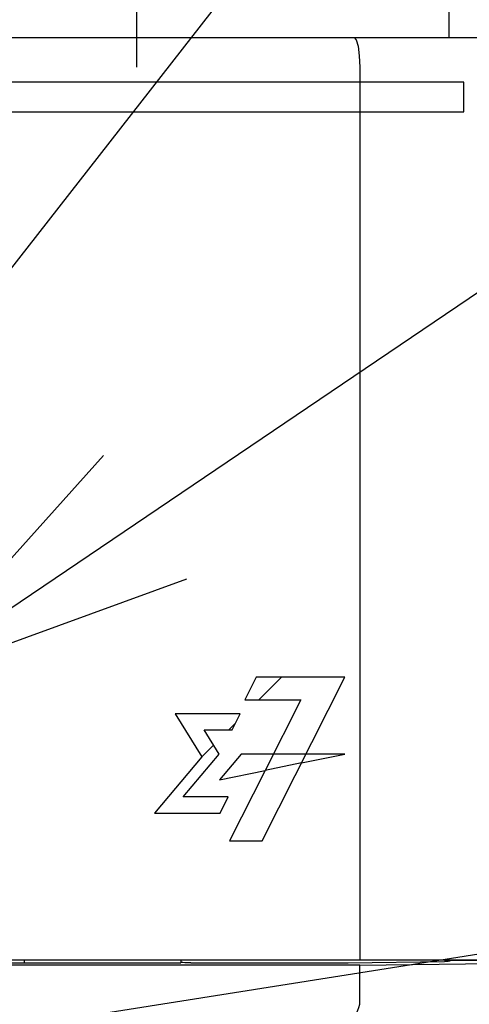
# Model space of a CAD drawing. Extents: x 147 to 2026, y 157 to 1386.
# Tile 21 of 30: x 1283 to 1298, y 984 to 1017. Entities that reach past the tile are written whole.
import ezdxf

# ---------------------------------------------------------------- set-up
doc = ezdxf.new("R2010")
doc.units = 0
doc.header["$LTSCALE"] = 115.5
doc.linetypes.add('CENTER', pattern=[0.6, 0.375, -0.075, 0.075, -0.075])
for name, color, linetype in [('ALL_AXIS', 7, 'CONTINUOUS'), ('ALL_CURVE', 7, 'CONTINUOUS'), ('ALL_FEATURES', 7, 'CONTINUOUS'), ('ALL_NOTE', 7, 'CONTINUOUS')]:
    doc.layers.add(name, color=color, linetype=linetype)

msp = doc.modelspace()

# ---------------------------------------------------------------- linework, layer by layer
at = {"layer": 'ALL_AXIS', "color": 7, "linetype": 'CENTER'}
msp.add_line((1286.5, 1028.5), (1286.5, 1015), dxfattribs=at)
at = {"layer": 'ALL_CURVE', "color": 4, "linetype": 'CONTINUOUS'}
for p, q in [((1297.5, 1014.5), (1260.5, 1014.5)), ((1297.5, 1013.5), (1297.5, 1014.5)), ((1278.5, 1013.5), (1297.5, 1013.5)), ((1290.514, 994.5), (1290.133, 993.74)), ((1293.5, 994.5), (1290.514, 994.5)), ((1290.723, 989), (1293.5, 994.5)), ((1290.133, 993.74), (1292.023, 993.74)), ((1292.023, 993.74), (1290.822, 991.364)), ((1289.984, 993.272), (1287.792, 993.272)), ((1287.792, 993.272), (1288.688, 991.819)), ((1289.707, 992.725), (1289.984, 993.272)), ((1288.776, 992.725), (1289.707, 992.725)), ((1289.275, 991.916), (1288.776, 992.725)), ((1288.069, 990.483), (1289.275, 991.916)), ((1290.01, 991.916), (1289.287, 991.047)), ((1293.5, 991.916), (1290.01, 991.916)), ((1292.044, 991.616), (1293.5, 991.916)), ((1288.688, 991.819), (1287.099, 989.935)), ((1292.044, 991.616), (1290.822, 991.364)), ((1289.287, 991.047), (1290.822, 991.364)), ((1290.822, 991.364), (1289.626, 989)), ((1289.583, 990.483), (1288.069, 990.483)), ((1289.305, 989.935), (1289.583, 990.483)), ((1287.099, 989.935), (1289.305, 989.935)), ((1289.626, 989), (1290.723, 989))]:
    msp.add_line(p, q, dxfattribs=at)
at = {"layer": 'ALL_CURVE', "color": 2, "linetype": 'CONTINUOUS'}
for p, q in [((1290.609, 993.74), (1291.369, 994.5)), ((1289.595, 992.725), (1289.822, 992.953)), ((1288.688, 991.819), (1289.088, 992.219))]:
    msp.add_line(p, q, dxfattribs=at)
at = {"layer": 'ALL_FEATURES', "color": 7, "linetype": 'CONTINUOUS'}
for p, q in [((1297, 1016), (1297, 1036)), ((1244.3, 1016), (1298, 1016)), ((1294, 1015), (1294, 985)), ((1259, 985), (1299, 985)), ((1287.977, 984.888), (1261.035, 984.888)), ((1282.726, 985), (1282.724, 984.888)), ((1287.977, 984.888), (1288, 984.934)), ((1288, 984.934), (1288, 985)), ((1288.025, 984.909), (1288, 984.934)), ((1288.325, 984.899), (1293.499, 984.899)), ((1293.499, 984.899), (1293.611, 984.899)), ((1293.611, 984.899), (1296.844, 984.945)), ((1294, 984.818), (1299, 984.888)), ((1297.033, 984.964), (1297.035, 984.985)), ((1297.035, 984.985), (1297.958, 984.979)), ((1294, 984.818), (1258.395, 984.818)), ((1294, 983.533), (1294, 984.818))]:
    msp.add_line(p, q, dxfattribs=at)
for points in [[(1293.807, 1016), (1293.88, 1015.925), (1293.943, 1015.711), (1293.985, 1015.386), (1294, 1015)], [(1288.325, 984.899), (1288.212, 984.899), (1288.116, 984.902), (1288.051, 984.905), (1288.025, 984.909)], [(1296.975, 984.948), (1296.917, 984.946), (1296.844, 984.945)], [(1297.033, 984.964), (1297.017, 984.953), (1296.975, 984.948)], [(1293.885, 983.229), (1293.91, 983.251), (1293.94, 983.31), (1293.971, 983.401), (1293.998, 983.511)], [(1293.998, 983.511), (1293.999, 983.518), (1294, 983.525), (1294, 983.533)]]:
    msp.add_lwpolyline(points, dxfattribs=at)
at = {"layer": 'ALL_NOTE', "color": 2, "linetype": 'CONTINUOUS'}
for p, q in [((1274.295, 998), (1349.5, 1094.32)), ((1278.5, 994.276), (1349.5, 1042.279)), ((1265.214, 980.02), (1349.5, 993.347))]:
    msp.add_line(p, q, dxfattribs=at)
msp.add_lwpolyline([(1285.384, 1001.948), (1278.5, 994.276), (1288.185, 997.806)], dxfattribs=at)

doc.saveas('drawing.dxf')
